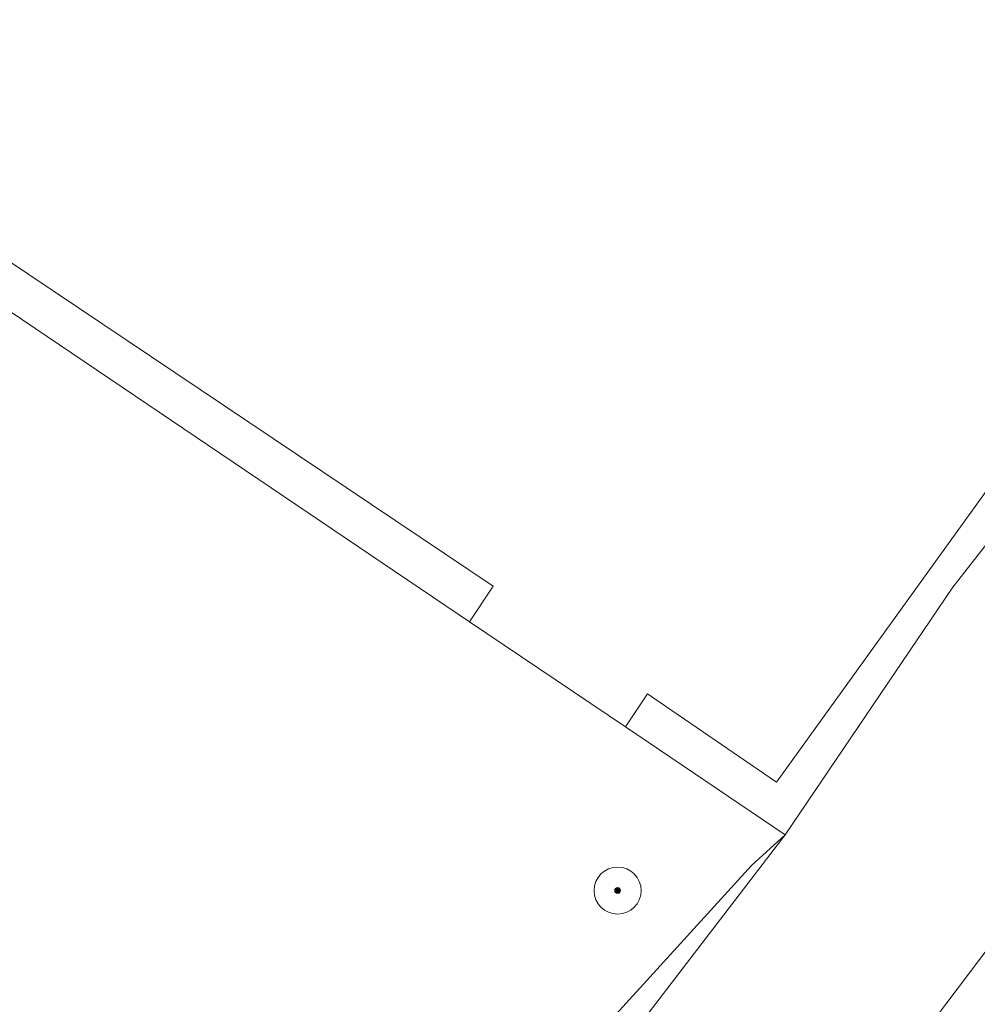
# Model space of a CAD drawing. Header units: metres. Extents: x 187916 to 189411, y 333285 to 334910.
# Tile 200 of 256: x 188871 to 188887, y 334119 to 334136. Entities that reach past the tile are written whole.
import ezdxf

# ---------------------------------------------------------------- set-up
doc = ezdxf.new("R2010")
doc.units = ezdxf.units.M
for name, color, linetype, lineweight in [('B-WE-GR-BEPLANTING_CULTUUR_HEESTERS-GV', 253, 'Continuous', 15), ('B-WE-GR-BOOM-S', 253, 'Continuous', 15), ('B-WE-IE-TERREINAFSCHEIDING_KUNSTMATIG_HEKWERK-G', 253, 'IE-TERREINAFSCHEIDING_KUNSTMATIG-SO', 15), ('B-WE-OG-BEBOUWING-GV', 253, 'Continuous', 15), ('B-WE-OG-TERREIN_BEGROEID-GV', 253, 'Continuous', 15), ('B-WE-OG-TERREIN_ERF-GV', 253, 'Continuous', 15), ('N-WE-VH-VERHARDING_ASFALT_HUB DASSENPLEIN-A', 253, 'Continuous', 18)]:
    doc.layers.add(name, color=color, linetype=linetype, lineweight=lineweight)
doc.styles.add('NLCS-ISO', font='NLCS-ISO.ttf')
doc.linetypes.add('IE-TERREINAFSCHEIDING_KUNSTMATIG-SO', pattern='A,4,[82,NLCS.SHX,S=0.75,R=90,X=0,Y=0],4,-2', length=10)

# ---------------------------------------------------------------- blocks, each defined once
blk = doc.blocks.new('SGR-BOOM_GBKN-SO')
at = {"linetype": 'ByBlock', "lineweight": 18}
h = blk.add_hatch(color=0, dxfattribs=at)
h.dxf.hatch_style = 1
edge = h.paths.add_edge_path()
edge.add_arc((0, 0), 0.25, 0, 360)
at = {"color": 0, "linetype": 'ByBlock', "lineweight": 18}
for radius in [2, 0.25]:
    blk.add_circle((0, 0), radius, dxfattribs=at)
at = {"color": 0, "linetype": 'ByBlock', "lineweight": 18, "style": 'NLCS-ISO'}
blk.add_attdef('SOORT', (2.5, 0), '', height=1.5, dxfattribs=at)
blk = doc.blocks.new('DTM')
at = {"layer": 'B-WE-GR-BEPLANTING_CULTUUR_HEESTERS-GV', "ltscale": 0.2, "flags": 128}
blk.add_lwpolyline([(188855.788, 334140.996), (188878.138, 334125.895), (188878.535, 334126.5), (188856.146, 334141.533)], close=True, dxfattribs=at)
at = {"layer": 'B-WE-IE-TERREINAFSCHEIDING_KUNSTMATIG_HEKWERK-G', "ltscale": 0.2, "flags": 128}
for points in [[(188878.138, 334125.895), (188855.788, 334140.996)], [(188886.338, 334126.482), (188883.495, 334122.276)], [(188880.781, 334124.11), (188878.138, 334125.895)], [(188883.495, 334122.276), (188880.781, 334124.11)]]:
    blk.add_lwpolyline(points, dxfattribs=at)
at = {"layer": 'B-WE-OG-BEBOUWING-GV', "ltscale": 0.2, "flags": 128}
blk.add_lwpolyline([(188904.866, 334101.869), (188906.803, 334104.416), (188910.834, 334109.684), (188910.022, 334110.275), (188896.899, 334120.186), (188899.501, 334123.631), (188893.078, 334128.483), (188884.561, 334117.208)], close=True, dxfattribs=at)
at = {"layer": 'B-WE-OG-TERREIN_BEGROEID-GV', "ltscale": 0.2, "flags": 128}
for points in [[(188895.304, 334140.808), (188896.235, 334143.166), (188901.305, 334160.244), (188903.149, 334166.221), (188895.531, 334168.996), (188884.779, 334175.575), (188872.98, 334184.18), (188860.416, 334162.195), (188863.504, 334152.556), (188856.146, 334141.533), (188878.535, 334126.5), (188878.138, 334125.895), (188880.781, 334124.11), (188881.156, 334124.673), (188883.344, 334123.17), (188893.019, 334136.605), (188894.794, 334141.045)], [(188880.781, 334124.11), (188883.495, 334122.276), (188886.338, 334126.482), (188888.055, 334128.669), (188893.008, 334135.478), (188893.708, 334136.44), (188894.393, 334138.244), (188895.304, 334140.808), (188894.794, 334141.045), (188893.019, 334136.605), (188883.344, 334123.17), (188881.156, 334124.673)]]:
    blk.add_lwpolyline(points, close=True, dxfattribs=at)
blk.add_lwpolyline([(188873.6695072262, 334111.5942874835), (188882.921, 334121.754), (188883.495, 334122.276), (188880.781, 334124.11), (188878.138, 334125.895), (188855.788, 334140.996), (188849.7683976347, 334132.2975848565)], dxfattribs=at)
at = {"layer": 'B-WE-OG-TERREIN_ERF-GV', "ltscale": 0.2, "flags": 128}
for points in [[(188877.785, 334108.368), (188884.561, 334117.208), (188893.078, 334128.483), (188899.501, 334123.631), (188896.899, 334120.186), (188910.022, 334110.275), (188913.421, 334114.684), (188914.415, 334116.001), (188917.664, 334113.549), (188926.64, 334125.442), (188934.622, 334119.418), (188930.496, 334113.95), (188933.689, 334111.541), (188929.142, 334105.514), (188953.634, 334086.599)], [(188938.881, 334163.632), (188905.444, 334167.381), (188904.781, 334165.626), (188902.286, 334159.05), (188909.884, 334158.532), (188910.194, 334158.511), (188913.062, 334158.355), (188924.571, 334157.381), (188924.782, 334159.872), (188935.593, 334158.957), (188934.828, 334150.015), (188928.746, 334150.413), (188928.657, 334149.219), (188912.403, 334150.57), (188896.552, 334134.842), (188895.174, 334133.474), (188894.042, 334134.504), (188893.008, 334135.478), (188888.055, 334128.669), (188886.338, 334126.482), (188883.495, 334122.276), (188874.7136325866, 334110.8201397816)], [(188874.7136325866, 334110.8201397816), (188883.495, 334122.276), (188882.921, 334121.754), (188873.6695072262, 334111.5942874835)]]:
    blk.add_lwpolyline(points, dxfattribs=at)
at = {"layer": 'B-WE-GR-BOOM-S', "xscale": 0.2, "yscale": 0.2, "zscale": 0.2}
blk.add_blockref('SGR-BOOM_GBKN-SO', (188880.65, 334121.33), dxfattribs=at)
blk = doc.blocks.new('ontwerp Wilhelmina- & Engelenkampstraat')
at = {"layer": 'N-WE-VH-VERHARDING_ASFALT_HUB DASSENPLEIN-A', "transparency": 33554610}
h = blk.add_hatch(dxfattribs=at)
h.set_pattern_fill('ANSI31', color=256, scale=0.1)
h.set_pattern_definition([(45, (0, 0), (-0.2245064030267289, 0.2245064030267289), [])])
h.paths.add_polyline_path([(188847.124, 334105.7040000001), (188848.8769999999, 334105.957), (188849.5810000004, 334106.5280000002), (188849.9270000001, 334106.5180000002), (188850.366, 334106.1770000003), (188850.3799999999, 334105.7160000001), (188848.9210000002, 334104.0650000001), (188848.3879999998, 334104.0380000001), (188847.0320000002, 334105.3290000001)], flags=16)
h.paths.add_polyline_path([(188810.9590502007, 334133.3217617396), (188811.5845026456, 334134.3458756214), (188811.8405393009, 334134.1895259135), (188811.215086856, 334133.1654120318)], flags=16)
h.paths.add_polyline_path([(188804.1520741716, 334133.7882821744), (188803.1408678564, 334134.4343857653), (188803.3023926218, 334134.6871895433), (188804.3135989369, 334134.0410859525)], flags=16)
h.paths.add_polyline_path([(188880.608576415, 334079.9220087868), (188880.7276518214, 334079.8307890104), (188882.00472869, 334081.4978446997), (188882.2428795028, 334081.315405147), (188880.9658026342, 334079.6483494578), (188881.0848780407, 334079.5571296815), (188880.3551198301, 334078.6045264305), (188879.8788182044, 334078.9694055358)], flags=16)
h.paths.add_polyline_path([(188848.5442930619, 334110.061672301), (188850.293672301, 334108.2757069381), (188848.5077069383, 334106.526327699), (188846.758327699, 334108.3122930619)], flags=16)
h.paths.add_polyline_path([(188857.8032904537, 334102.1975242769), (188859.5415242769, 334100.4007095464), (188857.7447095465, 334098.6624757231), (188856.0064757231, 334100.4592904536)], flags=16)
edge = h.paths.add_edge_path(flags=17)
edge.add_arc((188846.8483868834, 334100.942711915), 1.79041412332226, 33.81111317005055, 33.81179583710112)
edge.add_arc((188839.2638456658, 334095.0296344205), 11.40365496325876, 37.29305681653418, 43.01437075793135)
edge.add_arc((188839.2638367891, 334095.0296439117), 11.40365497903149, 37.29288487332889, 43.01430546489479, ccw=False)
h.paths.add_polyline_path([(188811.0785719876, 334132.6642826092), (188811.2439339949, 334132.9145932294), (188813.2464189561, 334131.5916971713), (188813.0810569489, 334131.3413865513)], flags=16)
h.paths.add_polyline_path([(188810.5449671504, 334133.151499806), (188810.5079798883, 334132.8537886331), (188804.8514676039, 334133.5565466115), (188804.888454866, 334133.8542577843)], flags=16)
h.paths.add_polyline_path([(188798.1086396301, 334129.5785371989), (188797.9492975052, 334129.8327223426), (188804.0497409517, 334133.6569333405), (188804.2090830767, 334133.4027481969)], flags=16)
h.paths.add_polyline_path([(188797.356678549, 334129.4612247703), (188797.5160206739, 334129.2070396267), (188795.2283543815, 334127.7729605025), (188795.0690122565, 334128.027145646)], flags=16)
edge = h.paths.add_edge_path()
edge.add_line((188794.6477654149, 334127.1734366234), (188792.9845159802, 334124.6767185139))
edge.add_line((188792.9845159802, 334124.6767185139), (188793.5909520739, 334124.269631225))
edge.add_line((188793.5909520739, 334124.269631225), (188794.0819999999, 334124.6850000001))
edge.add_line((188794.0819999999, 334124.6850000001), (188794.5410000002, 334125.2680000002))
edge.add_line((188794.5410000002, 334125.2680000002), (188798.2760028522, 334127.1102356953))
edge.add_line((188798.2760028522, 334127.1102356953), (188797.7235223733, 334129.1600807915))
edge.add_line((188797.7235223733, 334129.1600807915), (188798.0131858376, 334129.2381517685))
edge.add_line((188798.0131858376, 334129.2381517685), (188798.5502502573, 334127.2455042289))
edge.add_line((188798.5502502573, 334127.2455042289), (188809.1225012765, 334132.4601128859))
edge.add_line((188809.1225012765, 334132.4601128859), (188825.601, 334121.574))
edge.add_line((188825.601, 334121.574), (188825.988, 334121.236))
edge.add_line((188825.988, 334121.236), (188826.269, 334120.99))
edge.add_line((188826.269, 334120.99), (188826.499, 334120.773))
edge.add_line((188826.499, 334120.773), (188826.2401125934, 334120.4655433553))
edge.add_line((188826.2401125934, 334120.4655433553), (188828.9315033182, 334118.1076967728))
edge.add_line((188828.9315033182, 334118.1076967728), (188843.6740638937, 334105.5990672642))
edge.add_line((188843.6740638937, 334105.5990672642), (188844.3009362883, 334105.6631398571))
edge.add_line((188844.3009362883, 334105.6631398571), (188845.1299706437, 334105.3589181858))
edge.add_arc((188839.3333187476, 334094.9027799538), 11.95541717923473, 55.104100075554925, 60.99698277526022, ccw=False)
edge.add_arc((188839.3577739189, 334095.02108038), 11.84449325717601, 49.11264812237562, 54.87374459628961, ccw=False)
edge.add_arc((188839.6431643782, 334095.3671214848), 11.3960827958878, 43.07282715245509, 49.05857610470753, ccw=False)
edge.add_arc((188839.2638326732, 334095.0296492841), 11.90365500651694, 37.223727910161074, 43.01248182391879, ccw=False)
edge.add_arc((188846.8483892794, 334100.9427049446), 2.290412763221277, 9.968345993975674, 34.21230126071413, ccw=False)
edge.add_arc((188846.8710212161, 334100.949163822), 2.267005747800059, 5.8182804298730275, 9.906584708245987, ccw=False)
edge.add_line((188849.1263482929, 334101.1789786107), (188852.1810199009, 334098.5798032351))
edge.add_line((188852.1810199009, 334098.5798032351), (188851.857, 334098.199))
edge.add_line((188851.857, 334098.199), (188854.8644047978, 334095.6400432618))
edge.add_arc((188868.9962392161, 334070.5609694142), 28.78660607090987, 116.17290509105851, 119.40087144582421, ccw=False)
edge.add_line((188856.299, 334096.396), (188858.251, 334097.293))
edge.add_line((188858.251, 334097.293), (188870.846, 334086.694))
edge.add_line((188870.846, 334086.694), (188870.647, 334086.446))
edge.add_line((188870.647, 334086.446), (188876.336, 334081.614))
edge.add_line((188876.336, 334081.614), (188885.0768821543, 334074.2096923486))
edge.add_line((188885.0768821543, 334074.2096923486), (188886.7435568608, 334072.7978700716))
edge.add_line((188886.7435568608, 334072.7978700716), (188887.2969999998, 334073.4479999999))
edge.add_line((188887.2969999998, 334073.4479999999), (188889.5490000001, 334076.0989999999))
edge.add_line((188889.5490000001, 334076.0989999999), (188900.3506278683, 334066.8599347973))
edge.add_line((188900.3506278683, 334066.8599347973), (188902.8318678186, 334069.7502722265))
edge.add_line((188902.8318678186, 334069.7502722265), (188898.4615291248, 334073.098245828))
edge.add_line((188898.4615291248, 334073.098245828), (188884.081539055, 334080.6734296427))
edge.add_line((188884.081539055, 334080.6734296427), (188883.2026172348, 334081.3349312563))
edge.add_line((188883.2026172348, 334081.3349312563), (188883.0206960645, 334081.0974571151))
edge.add_line((188883.0206960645, 334081.0974571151), (188881.5917911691, 334082.1920944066))
edge.add_line((188881.5917911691, 334082.1920944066), (188881.7742307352, 334082.4302452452))
edge.add_line((188881.7742307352, 334082.4302452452), (188881.6948471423, 334082.4910584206))
edge.add_line((188881.6948471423, 334082.4910584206), (188880.901011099, 334083.0991902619))
edge.add_line((188880.901011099, 334083.0991902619), (188868.0362414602, 334092.9544697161))
edge.add_line((188868.0362414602, 334092.9544697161), (188850.9670090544, 334110.5989590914))
edge.add_arc((188843.8659972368, 334103.7294590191), 9.880000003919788, 44.05061231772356, 56.55024046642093)
edge.add_line((188849.3119082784, 334111.973029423), (188845.5263223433, 334114.4738832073))
edge.add_line((188845.5263223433, 334114.4738832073), (188845.2507195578, 334114.0566984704))
edge.add_line((188845.2507195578, 334114.0566984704), (188843.9974023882, 334112.1595304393))
edge.add_line((188843.9974023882, 334112.1595304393), (188837.7396313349, 334116.29357222))
edge.add_line((188837.7396313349, 334116.29357222), (188829.4325550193, 334122.1095582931))
edge.add_line((188829.4325550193, 334122.1095582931), (188827.3466313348, 334123.48757222))
edge.add_line((188827.3466313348, 334123.48757222), (188828.7246452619, 334125.5734959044))
edge.add_line((188828.7246452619, 334125.5734959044), (188820.8064990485, 334130.8044234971))
edge.add_line((188820.8064990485, 334130.8044234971), (188819.4284851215, 334128.7184998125))
edge.add_line((188819.4284851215, 334128.7184998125), (188817.342561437, 334130.0965137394))
edge.add_line((188817.342561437, 334130.0965137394), (188818.717745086, 334132.1781531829))
edge.add_arc((188805.4283225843, 334111.1447119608), 24.88000000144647, 57.7143403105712, 69.55735004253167)
edge.add_line((188814.1181513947, 334134.4578257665), (188813.1766455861, 334134.78742523))
edge.add_arc((188805.4283200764, 334111.1447042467), 24.88000811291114, 71.8547042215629, 72.06934258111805)
edge.add_line((188813.0880223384, 334134.8162856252), (188812.9231048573, 334134.2357083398))
edge.add_line((188812.9231048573, 334134.2357083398), (188811.1916061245, 334134.7275539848))
edge.add_line((188811.1916061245, 334134.7275539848), (188811.3565236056, 334135.3081312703))
edge.add_arc((188805.4283238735, 334111.1447172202), 24.87999458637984, 76.21544020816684, 76.43007868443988)
edge.add_line((188811.2659624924, 334135.3301695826), (188810.2906034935, 334135.5449706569))
edge.add_arc((188805.4283232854, 334111.1447155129), 24.87999638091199, 78.73019697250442, 79.14215752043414)
edge.add_arc((188805.42832257, 334111.1447118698), 24.88000009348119, 79.14215748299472, 81.43460024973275)
edge.add_arc((188805.4283225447, 334111.1447116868), 24.8800002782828, 81.4346002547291, 82.42669405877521)
edge.add_arc((188806.7836234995, 334121.0525640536), 14.88000000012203, 82.57177266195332, 100.4639872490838)
edge.add_line((188804.0811554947, 334135.6850985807), (188803.106569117, 334135.471082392))
edge.add_arc((188806.7836247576, 334121.052559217), 14.8800049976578, 104.3067914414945, 104.624815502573)
edge.add_line((188803.0265951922, 334135.4504506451), (188803.214744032, 334134.8751863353))
edge.add_line((188803.214744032, 334134.8751863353), (188801.5039241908, 334134.315636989))
edge.add_line((188801.5039241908, 334134.315636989), (188801.3155926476, 334134.8914599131))
edge.add_arc((188806.7836228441, 334121.0525656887), 14.87999823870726, 111.5599898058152, 111.9154302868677)
edge.add_line((188801.229847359, 334134.8572723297), (188800.3171519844, 334134.4540246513))
edge.add_arc((188806.7836238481, 334121.052563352), 14.88000078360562, 115.7582344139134, 116.2133632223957)
edge.add_arc((188806.7836234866, 334121.0525640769), 14.8799999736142, 116.2133632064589, 120.0359169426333)
edge.add_arc((188806.7836234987, 334121.0525640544), 14.87999999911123, 120.0359169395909, 146.1274017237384)
edge.add_line((188794.4290729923, 334129.3459036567), (188792.5431470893, 334126.5364483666))
edge.add_arc((188779.9893296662, 334134.9635514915), 15.11999996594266, 323.55147588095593, 326.1274017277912, ccw=False)
edge.add_arc((188779.9893297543, 334134.9635514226), 15.11999985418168, 321.2023202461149, 323.5514758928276, ccw=False)
edge.add_line((188791.7733033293, 334125.4897790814), (188792.7354307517, 334124.8439239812))
edge.add_line((188792.7354307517, 334124.8439239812), (188794.398093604, 334127.3397615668))
edge.add_line((188794.398093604, 334127.3397615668), (188794.6477654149, 334127.1734366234))

msp = doc.modelspace()

# ---------------------------------------------------------------- block references
msp.add_blockref('DTM', (0, 0))

# ---------------------------------------------------------------- next in the draw order: block references
msp.add_blockref('ontwerp Wilhelmina- & Engelenkampstraat', (0, 0))

doc.saveas('drawing.dxf')
